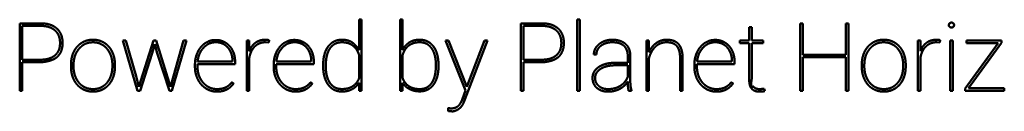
# Model space of a CAD drawing. Header units: millimetres. Extents: x 90 to 4365, y 90 to 12186.
# Tile 11 of 21: x 2162 to 2224, y 2251 to 2257. Entities that reach past the tile are written whole.
import ezdxf

# ---------------------------------------------------------------- set-up
doc = ezdxf.new("R2010")
doc.units = ezdxf.units.MM
doc.header["$LTSCALE"] = 15
doc.layers.add('Visible (ISO)', color=7, linetype='Continuous', lineweight=50)

msp = doc.modelspace()

# ---------------------------------------------------------------- linework, layer by layer
at = {"layer": 'Visible (ISO)'}
for p, q in [((2183.277, 2257.095), (2183.435, 2257.095)), ((2183.277, 2255.183), (2183.277, 2257.095)), ((2183.435, 2257.095), (2183.435, 2252.597)), ((2185.866, 2252.597), (2185.866, 2257.095)), ((2185.866, 2257.095), (2186.024, 2257.095)), ((2186.024, 2257.095), (2186.024, 2255.188)), ((2197.061, 2252.597), (2197.061, 2257.095)), ((2197.061, 2257.095), (2197.219, 2257.095)), ((2197.219, 2257.095), (2197.219, 2252.597)), ((2161.839, 2256.861), (2163.171, 2256.861)), ((2161.839, 2252.597), (2161.839, 2256.861)), ((2161.997, 2256.703), (2161.997, 2254.556)), ((2163.171, 2256.703), (2161.997, 2256.703)), ((2193.503, 2252.597), (2193.503, 2256.861)), ((2193.503, 2256.861), (2194.835, 2256.861)), ((2194.835, 2256.703), (2193.661, 2256.703)), ((2193.661, 2256.703), (2193.661, 2254.556)), ((2207.922, 2256.621), (2208.083, 2256.621)), ((2207.922, 2255.765), (2207.922, 2256.621)), ((2208.083, 2256.621), (2208.083, 2255.765)), ((2211.143, 2256.861), (2211.301, 2256.861)), ((2211.143, 2252.597), (2211.143, 2256.861)), ((2211.301, 2256.861), (2211.301, 2254.869)), ((2214.024, 2256.861), (2214.182, 2256.861)), ((2214.024, 2254.869), (2214.024, 2256.861)), ((2214.182, 2256.861), (2214.182, 2252.597)), ((2169.279, 2252.597), (2168.36, 2255.765)), ((2168.36, 2255.765), (2168.542, 2255.765)), ((2168.542, 2255.765), (2169.189, 2253.513)), ((2169.361, 2252.831), (2170.29, 2255.765)), ((2170.369, 2255.546), (2170.208, 2254.978)), ((2170.29, 2255.765), (2170.451, 2255.765)), ((2170.518, 2254.978), (2170.369, 2255.546)), ((2170.451, 2255.765), (2171.373, 2252.831)), ((2172.381, 2255.765), (2171.458, 2252.597)), ((2171.552, 2253.513), (2172.196, 2255.765)), ((2172.196, 2255.765), (2172.381, 2255.765)), ((2176.182, 2252.597), (2176.182, 2255.765)), ((2176.182, 2255.765), (2176.34, 2255.765)), ((2176.34, 2255.765), (2176.34, 2255.106)), ((2177.578, 2255.648), (2177.373, 2255.666)), ((2177.596, 2255.791), (2177.578, 2255.648)), ((2188.744, 2255.765), (2188.917, 2255.765)), ((2190.006, 2252.615), (2188.744, 2255.765)), ((2188.917, 2255.765), (2190.091, 2252.843)), ((2191.383, 2255.765), (2189.965, 2252.046)), ((2190.112, 2252.902), (2191.207, 2255.765)), ((2191.207, 2255.765), (2191.383, 2255.765)), ((2201.424, 2252.597), (2201.424, 2255.765)), ((2201.424, 2255.765), (2201.582, 2255.765)), ((2201.582, 2255.765), (2201.582, 2255.028)), ((2207.336, 2255.765), (2207.922, 2255.765)), ((2207.336, 2255.607), (2207.336, 2255.765)), ((2207.922, 2255.607), (2207.336, 2255.607)), ((2207.922, 2253.336), (2207.922, 2255.607)), ((2208.083, 2255.765), (2208.803, 2255.765)), ((2208.083, 2255.607), (2208.083, 2253.356)), ((2208.803, 2255.607), (2208.083, 2255.607)), ((2208.803, 2255.765), (2208.803, 2255.607)), ((2218.572, 2255.765), (2218.73, 2255.765)), ((2218.572, 2252.597), (2218.572, 2255.765)), ((2218.73, 2255.765), (2218.73, 2255.106)), ((2219.969, 2255.648), (2219.764, 2255.666)), ((2219.987, 2255.791), (2219.969, 2255.648)), ((2220.616, 2255.765), (2220.775, 2255.765)), ((2220.616, 2252.597), (2220.616, 2255.765)), ((2220.775, 2255.765), (2220.775, 2252.597)), ((2221.565, 2252.726), (2223.647, 2255.607)), ((2221.655, 2255.765), (2223.861, 2255.765)), ((2221.655, 2255.607), (2221.655, 2255.765)), ((2223.647, 2255.607), (2221.655, 2255.607)), ((2223.861, 2255.627), (2221.778, 2252.755)), ((2223.861, 2255.765), (2223.861, 2255.627)), ((2170.208, 2254.978), (2169.438, 2252.597)), ((2171.3, 2252.597), (2170.518, 2254.978)), ((2176.34, 2254.671), (2176.34, 2252.597)), ((2183.277, 2253.382), (2183.277, 2254.866)), ((2186.024, 2254.852), (2186.024, 2253.399)), ((2198.267, 2254.893), (2198.109, 2254.899)), ((2200.247, 2254.366), (2200.247, 2254.828)), ((2200.405, 2254.846), (2200.405, 2253.332)), ((2201.582, 2254.624), (2201.582, 2252.597)), ((2203.556, 2252.597), (2203.556, 2254.668)), ((2203.714, 2254.664), (2203.714, 2252.597)), ((2211.301, 2254.869), (2214.024, 2254.869)), ((2211.301, 2254.711), (2211.301, 2252.597)), ((2214.024, 2254.711), (2211.301, 2254.711)), ((2214.024, 2252.597), (2214.024, 2254.711)), ((2218.73, 2254.671), (2218.73, 2252.597)), ((2161.997, 2254.556), (2163.171, 2254.556)), ((2161.997, 2254.398), (2161.997, 2252.597)), ((2163.191, 2254.398), (2161.997, 2254.398)), ((2165.08, 2254.102), (2165.08, 2254.243)), ((2165.238, 2254.213), (2165.238, 2254.12)), ((2167.695, 2254.152), (2167.695, 2254.243)), ((2167.853, 2254.26), (2167.853, 2254.12)), ((2172.911, 2254.111), (2172.911, 2254.243)), ((2175.444, 2254.286), (2173.069, 2254.286)), ((2173.069, 2254.286), (2173.069, 2254.114)), ((2173.078, 2254.445), (2175.285, 2254.445)), ((2175.285, 2254.445), (2175.285, 2254.483)), ((2175.444, 2254.454), (2175.444, 2254.286)), ((2177.883, 2254.111), (2177.883, 2254.243)), ((2178.041, 2254.286), (2178.041, 2254.114)), ((2180.416, 2254.286), (2178.041, 2254.286)), ((2178.05, 2254.445), (2180.258, 2254.445)), ((2180.258, 2254.445), (2180.258, 2254.483)), ((2180.416, 2254.454), (2180.416, 2254.286)), ((2181.007, 2254.172), (2181.007, 2254.213)), ((2188.293, 2254.202), (2188.293, 2254.152)), ((2193.661, 2254.556), (2194.835, 2254.556)), ((2194.856, 2254.398), (2193.661, 2254.398)), ((2193.661, 2254.398), (2193.661, 2252.597)), ((2199.465, 2254.366), (2200.247, 2254.366)), ((2200.247, 2254.208), (2199.514, 2254.208)), ((2200.247, 2253.455), (2200.247, 2254.208)), ((2204.458, 2254.111), (2204.458, 2254.243)), ((2206.991, 2254.286), (2204.616, 2254.286)), ((2204.616, 2254.286), (2204.616, 2254.114)), ((2204.624, 2254.445), (2206.832, 2254.445)), ((2206.832, 2254.445), (2206.832, 2254.483)), ((2206.991, 2254.454), (2206.991, 2254.286)), ((2215.032, 2254.102), (2215.032, 2254.243)), ((2215.19, 2254.213), (2215.19, 2254.12)), ((2217.647, 2254.152), (2217.647, 2254.243)), ((2217.805, 2254.26), (2217.805, 2254.12)), ((2169.189, 2253.513), (2169.361, 2252.831)), ((2171.373, 2252.831), (2171.552, 2253.513)), ((2175.239, 2253.13), (2175.35, 2253.051)), ((2180.211, 2253.13), (2180.322, 2253.051)), ((2183.277, 2252.597), (2183.277, 2253.103)), ((2186.024, 2253.098), (2186.024, 2252.597)), ((2190.091, 2252.843), (2190.112, 2252.902)), ((2206.786, 2253.13), (2206.897, 2253.051)), ((2208.873, 2252.723), (2208.9, 2252.574)), ((2221.565, 2252.597), (2221.565, 2252.726)), ((2221.778, 2252.755), (2224.033, 2252.755)), ((2224.033, 2252.755), (2224.033, 2252.597)), ((2161.997, 2252.597), (2161.839, 2252.597)), ((2169.438, 2252.597), (2169.279, 2252.597)), ((2171.458, 2252.597), (2171.3, 2252.597)), ((2176.34, 2252.597), (2176.182, 2252.597)), ((2183.435, 2252.597), (2183.277, 2252.597)), ((2186.024, 2252.597), (2185.866, 2252.597)), ((2189.813, 2252.092), (2190.006, 2252.615)), ((2193.661, 2252.597), (2193.503, 2252.597)), ((2197.219, 2252.597), (2197.061, 2252.597)), ((2200.487, 2252.597), (2200.305, 2252.597)), ((2200.487, 2252.623), (2200.487, 2252.597)), ((2201.582, 2252.597), (2201.424, 2252.597)), ((2203.714, 2252.597), (2203.556, 2252.597)), ((2211.301, 2252.597), (2211.143, 2252.597)), ((2214.182, 2252.597), (2214.024, 2252.597)), ((2218.73, 2252.597), (2218.572, 2252.597)), ((2220.775, 2252.597), (2220.616, 2252.597)), ((2224.033, 2252.597), (2221.565, 2252.597)), ((2188.905, 2251.35), (2188.902, 2251.502)), ((2189.965, 2252.046), (2189.895, 2251.871))]:
    msp.add_line(p, q, dxfattribs=at)
for points, knots in [([(2163.171, 2256.861), (2163.275, 2256.86), (2163.413, 2256.852), (2163.58, 2256.827), (2163.764, 2256.775), (2163.927, 2256.711), (2164.047, 2256.643), (2164.131, 2256.581), (2164.186, 2256.531)], [-1, -1, -1, -1, -1, -0.664323, -0.537074, -0.413656, -0.293277, 0, 0, 0, 0, 0]), ([(2164.069, 2256.414), (2164.019, 2256.457), (2163.945, 2256.511), (2163.839, 2256.57), (2163.695, 2256.625), (2163.532, 2256.671), (2163.385, 2256.694), (2163.263, 2256.702), (2163.171, 2256.703)], [-1, -1, -1, -1, -1, -0.70709, -0.586717, -0.463248, -0.335916, 0, 0, 0, 0, 0]), ([(2164.186, 2256.531), (2164.298, 2256.43), (2164.426, 2256.256), (2164.527, 2255.999), (2164.556, 2255.614), (2164.527, 2255.237), (2164.428, 2254.984), (2164.303, 2254.817), (2164.194, 2254.72)], [-1, -1, -1, -1, -1, -0.690923, -0.561962, -0.432225, -0.304138, 0, 0, 0, 0, 0]), ([(2194.835, 2256.861), (2194.939, 2256.86), (2195.078, 2256.852), (2195.244, 2256.828), (2195.429, 2256.775), (2195.592, 2256.712), (2195.711, 2256.643), (2195.795, 2256.581), (2195.85, 2256.531)], [-1, -1, -1, -1, -1, -0.664131, -0.536862, -0.413458, -0.293119, 0, 0, 0, 0, 0]), ([(2195.733, 2256.414), (2195.684, 2256.457), (2195.61, 2256.511), (2195.504, 2256.571), (2195.36, 2256.626), (2195.197, 2256.673), (2195.05, 2256.694), (2194.927, 2256.702), (2194.835, 2256.703)], [-1, -1, -1, -1, -1, -0.707176, -0.586845, -0.463404, -0.33607, 0, 0, 0, 0, 0]), ([(2195.85, 2256.531), (2195.962, 2256.43), (2196.09, 2256.256), (2196.191, 2255.999), (2196.22, 2255.614), (2196.191, 2255.237), (2196.092, 2254.984), (2195.968, 2254.817), (2195.858, 2254.72)], [-1, -1, -1, -1, -1, -0.690922, -0.561962, -0.432224, -0.304138, 0, 0, 0, 0, 0]), ([(2220.534, 2256.755), (2220.539, 2256.783), (2220.538, 2256.806), (2220.551, 2256.834), (2220.578, 2256.865), (2220.602, 2256.883), (2220.629, 2256.897), (2220.659, 2256.906), (2220.691, 2256.91), (2220.725, 2256.908), (2220.755, 2256.901), (2220.784, 2256.888), (2220.811, 2256.868), (2220.833, 2256.844), (2220.848, 2256.817), (2220.858, 2256.787), (2220.86, 2256.755), (2220.858, 2256.722), (2220.849, 2256.693), (2220.834, 2256.666), (2220.813, 2256.641), (2220.787, 2256.621), (2220.759, 2256.608), (2220.729, 2256.6), (2220.697, 2256.598), (2220.664, 2256.6), (2220.634, 2256.608), (2220.606, 2256.62), (2220.58, 2256.637), (2220.547, 2256.666), (2220.531, 2256.694), (2220.521, 2256.715), (2220.534, 2256.755)], [-1, -1, -1, -1, -1, -0.922015, -0.892872, -0.863045, -0.832534, -0.801516, -0.770141, -0.73859, -0.706994, -0.675412, -0.643884, -0.612438, -0.581065, -0.549752, -0.518453, -0.487163, -0.455896, -0.42467, -0.393481, -0.362304, -0.331097, -0.299822, -0.268492, -0.237104, -0.20574, -0.17455, -0.143705, -0.113391, -0.083738, 0, 0, 0, 0, 0]), ([(2164.069, 2254.834), (2164.167, 2254.919), (2164.28, 2255.064), (2164.371, 2255.284), (2164.397, 2255.607), (2164.371, 2255.949), (2164.282, 2256.171), (2164.168, 2256.326), (2164.069, 2256.414)], [-1, -1, -1, -1, -1, -0.695378, -0.567856, -0.438646, -0.309904, 0, 0, 0, 0, 0]), ([(2165.747, 2255.622), (2165.845, 2255.685), (2165.993, 2255.755), (2166.195, 2255.812), (2166.465, 2255.829), (2166.733, 2255.813), (2166.934, 2255.757), (2167.082, 2255.689), (2167.18, 2255.628)], [-1, -1, -1, -1, -1, -0.688885, -0.562635, -0.436081, -0.310009, 0, 0, 0, 0, 0]), ([(2173.569, 2255.619), (2173.756, 2255.706), (2173.839, 2255.801), (2174.281, 2255.825), (2174.523, 2255.775), (2174.706, 2255.715), (2174.861, 2255.631), (2175.003, 2255.524), (2175.132, 2255.391), (2175.242, 2255.24), (2175.365, 2255.004), (2175.423, 2254.783), (2175.442, 2254.596), (2175.444, 2254.454)], [-1, -1, -1, -1, -1, -0.784582, -0.704188, -0.627637, -0.556697, -0.485737, -0.414242, -0.341997, -0.268803, -0.194431, 0, 0, 0, 0, 0]), ([(2176.34, 2255.106), (2176.371, 2255.187), (2176.422, 2255.291), (2176.501, 2255.414), (2176.618, 2255.541), (2176.712, 2255.622), (2176.813, 2255.691), (2176.925, 2255.745), (2177.047, 2255.786), (2177.176, 2255.813), (2177.352, 2255.829), (2177.498, 2255.822), (2177.548, 2255.807), (2177.596, 2255.791)], [-1, -1, -1, -1, -1, -0.797713, -0.718719, -0.640586, -0.562783, -0.484704, -0.405665, -0.32456, -0.242744, -0.16507, 0, 0, 0, 0, 0]), ([(2178.542, 2255.619), (2178.728, 2255.706), (2178.811, 2255.802), (2179.253, 2255.826), (2179.495, 2255.777), (2179.679, 2255.717), (2179.834, 2255.633), (2179.976, 2255.526), (2180.105, 2255.393), (2180.215, 2255.242), (2180.338, 2255.006), (2180.396, 2254.784), (2180.415, 2254.596), (2180.416, 2254.454)], [-1, -1, -1, -1, -1, -0.78458, -0.704206, -0.627687, -0.55678, -0.485851, -0.41438, -0.342147, -0.268947, -0.194552, 0, 0, 0, 0, 0]), ([(2181.327, 2255.398), (2181.375, 2255.463), (2181.449, 2255.545), (2181.554, 2255.635), (2181.697, 2255.717), (2181.809, 2255.764), (2181.928, 2255.799), (2182.063, 2255.82), (2182.195, 2255.828), (2182.453, 2255.815), (2182.609, 2255.77), (2182.752, 2255.714), (2182.833, 2255.663)], [-1, -1, -1, -1, -1, -0.80197, -0.724339, -0.646799, -0.568526, -0.488693, -0.40415, -0.316273, -0.226074, 0, 0, 0, 0, 0]), ([(2186.464, 2255.663), (2186.546, 2255.714), (2186.69, 2255.77), (2186.846, 2255.815), (2187.106, 2255.828), (2187.238, 2255.82), (2187.372, 2255.799), (2187.492, 2255.764), (2187.603, 2255.717), (2187.747, 2255.635), (2187.852, 2255.545), (2187.925, 2255.463), (2187.974, 2255.398)], [-1, -1, -1, -1, -1, -0.773719, -0.683409, -0.595457, -0.510915, -0.431162, -0.352945, -0.275461, -0.197885, 0, 0, 0, 0, 0]), ([(2195.733, 2254.834), (2195.831, 2254.919), (2195.944, 2255.064), (2196.035, 2255.284), (2196.061, 2255.607), (2196.035, 2255.949), (2195.946, 2256.171), (2195.832, 2256.326), (2195.733, 2256.414)], [-1, -1, -1, -1, -1, -0.695378, -0.567856, -0.438647, -0.309905, 0, 0, 0, 0, 0]), ([(2198.449, 2255.555), (2198.529, 2255.618), (2198.651, 2255.694), (2198.823, 2255.765), (2199.057, 2255.812), (2199.237, 2255.826), (2199.434, 2255.82), (2199.61, 2255.795), (2199.77, 2255.752), (2199.913, 2255.691), (2200.039, 2255.614), (2200.149, 2255.522), (2200.239, 2255.416), (2200.339, 2255.248), (2200.386, 2255.088), (2200.403, 2254.951), (2200.405, 2254.846)], [-1, -1, -1, -1, -1, -0.842107, -0.777481, -0.711093, -0.643951, -0.577226, -0.512078, -0.449477, -0.388799, -0.329521, -0.271072, -0.212816, -0.153987, 0, 0, 0, 0, 0]), ([(2202.039, 2255.61), (2202.136, 2255.677), (2202.271, 2255.754), (2202.478, 2255.815), (2202.724, 2255.83), (2203.062, 2255.803), (2203.246, 2255.724), (2203.393, 2255.624), (2203.463, 2255.536)], [-1, -1, -1, -1, -1, -0.696923, -0.570596, -0.441733, -0.312185, 0, 0, 0, 0, 0]), ([(2205.116, 2255.619), (2205.303, 2255.707), (2205.386, 2255.803), (2205.828, 2255.828), (2206.07, 2255.779), (2206.254, 2255.72), (2206.409, 2255.636), (2206.551, 2255.529), (2206.68, 2255.396), (2206.79, 2255.244), (2206.913, 2255.008), (2206.971, 2254.785), (2206.99, 2254.596), (2206.991, 2254.454)], [-1, -1, -1, -1, -1, -0.784579, -0.704239, -0.627767, -0.55691, -0.486028, -0.414594, -0.342377, -0.269168, -0.194736, 0, 0, 0, 0, 0]), ([(2215.698, 2255.622), (2215.796, 2255.685), (2215.945, 2255.755), (2216.146, 2255.812), (2216.416, 2255.829), (2216.684, 2255.813), (2216.885, 2255.757), (2217.033, 2255.689), (2217.131, 2255.628)], [-1, -1, -1, -1, -1, -0.688885, -0.562635, -0.436082, -0.310009, 0, 0, 0, 0, 0]), ([(2218.73, 2255.106), (2218.761, 2255.187), (2218.812, 2255.292), (2218.891, 2255.414), (2219.008, 2255.541), (2219.103, 2255.623), (2219.203, 2255.691), (2219.315, 2255.746), (2219.437, 2255.787), (2219.567, 2255.813), (2219.743, 2255.829), (2219.888, 2255.822), (2219.938, 2255.807), (2219.987, 2255.791)], [-1, -1, -1, -1, -1, -0.797725, -0.718735, -0.640598, -0.562792, -0.484717, -0.405691, -0.324609, -0.242811, -0.165147, 0, 0, 0, 0, 0]), ([(2167.099, 2255.48), (2166.931, 2255.563), (2166.848, 2255.651), (2166.427, 2255.68), (2166.182, 2255.635), (2165.995, 2255.575), (2165.836, 2255.486), (2165.69, 2255.37), (2165.557, 2255.224), (2165.442, 2255.058), (2165.316, 2254.801), (2165.257, 2254.563), (2165.239, 2254.364), (2165.238, 2254.213)], [-1, -1, -1, -1, -1, -0.793155, -0.714226, -0.638255, -0.567185, -0.495693, -0.423105, -0.349305, -0.27426, -0.198025, 0, 0, 0, 0, 0]), ([(2165.255, 2255.058), (2165.282, 2255.115), (2165.323, 2255.191), (2165.383, 2255.282), (2165.465, 2255.383), (2165.553, 2255.475), (2165.632, 2255.543), (2165.697, 2255.591), (2165.747, 2255.622)], [-1, -1, -1, -1, -1, -0.681677, -0.556604, -0.432514, -0.308952, 0, 0, 0, 0, 0]), ([(2167.537, 2254.963), (2167.512, 2255.015), (2167.475, 2255.085), (2167.421, 2255.168), (2167.348, 2255.261), (2167.27, 2255.346), (2167.2, 2255.408), (2167.143, 2255.451), (2167.099, 2255.48)], [-1, -1, -1, -1, -1, -0.679909, -0.554489, -0.430333, -0.30702, 0, 0, 0, 0, 0]), ([(2167.18, 2255.628), (2167.229, 2255.597), (2167.294, 2255.551), (2167.373, 2255.485), (2167.461, 2255.394), (2167.543, 2255.294), (2167.603, 2255.203), (2167.646, 2255.128), (2167.673, 2255.071)], [-1, -1, -1, -1, -1, -0.692082, -0.568677, -0.444578, -0.319331, 0, 0, 0, 0, 0]), ([(2174.24, 2255.666), (2174.101, 2255.666), (2173.914, 2255.637), (2173.695, 2255.543), (2173.463, 2255.342), (2173.253, 2255.083), (2173.145, 2254.835), (2173.094, 2254.612), (2173.078, 2254.445)], [-1, -1, -1, -1, -1, -0.699449, -0.577967, -0.45439, -0.327998, 0, 0, 0, 0, 0]), ([(2173.086, 2255.048), (2173.114, 2255.105), (2173.156, 2255.182), (2173.215, 2255.275), (2173.296, 2255.377), (2173.382, 2255.471), (2173.458, 2255.539), (2173.522, 2255.587), (2173.569, 2255.619)], [-1, -1, -1, -1, -1, -0.679539, -0.554065, -0.429915, -0.306663, 0, 0, 0, 0, 0]), ([(2174.775, 2255.512), (2174.738, 2255.536), (2174.684, 2255.566), (2174.613, 2255.598), (2174.523, 2255.628), (2174.429, 2255.652), (2174.35, 2255.662), (2174.286, 2255.666), (2174.24, 2255.666)], [-1, -1, -1, -1, -1, -0.689331, -0.565546, -0.441513, -0.316748, 0, 0, 0, 0, 0]), ([(2175.149, 2255.082), (2175.128, 2255.125), (2175.096, 2255.183), (2175.05, 2255.253), (2174.987, 2255.33), (2174.92, 2255.401), (2174.861, 2255.452), (2174.811, 2255.488), (2174.775, 2255.512)], [-1, -1, -1, -1, -1, -0.680228, -0.554894, -0.430773, -0.307427, 0, 0, 0, 0, 0]), ([(2176.697, 2255.404), (2176.655, 2255.364), (2176.601, 2255.304), (2176.539, 2255.216), (2176.473, 2255.097), (2176.414, 2254.963), (2176.376, 2254.844), (2176.353, 2254.745), (2176.34, 2254.671)], [-1, -1, -1, -1, -1, -0.703044, -0.581245, -0.456952, -0.329825, 0, 0, 0, 0, 0]), ([(2177.373, 2255.666), (2177.31, 2255.666), (2177.225, 2255.66), (2177.12, 2255.641), (2176.999, 2255.601), (2176.886, 2255.55), (2176.801, 2255.495), (2176.739, 2255.444), (2176.697, 2255.404)], [-1, -1, -1, -1, -1, -0.680251, -0.555743, -0.432494, -0.309625, 0, 0, 0, 0, 0]), ([(2179.212, 2255.666), (2179.074, 2255.666), (2178.887, 2255.637), (2178.667, 2255.543), (2178.435, 2255.342), (2178.225, 2255.083), (2178.118, 2254.835), (2178.067, 2254.612), (2178.05, 2254.445)], [-1, -1, -1, -1, -1, -0.699447, -0.577966, -0.45439, -0.327998, 0, 0, 0, 0, 0]), ([(2178.059, 2255.048), (2178.086, 2255.105), (2178.128, 2255.182), (2178.187, 2255.275), (2178.268, 2255.377), (2178.354, 2255.471), (2178.431, 2255.539), (2178.494, 2255.587), (2178.542, 2255.619)], [-1, -1, -1, -1, -1, -0.679539, -0.554065, -0.429915, -0.306663, 0, 0, 0, 0, 0]), ([(2179.747, 2255.512), (2179.71, 2255.536), (2179.657, 2255.566), (2179.586, 2255.598), (2179.495, 2255.628), (2179.402, 2255.652), (2179.322, 2255.662), (2179.259, 2255.666), (2179.212, 2255.666)], [-1, -1, -1, -1, -1, -0.689331, -0.565545, -0.441512, -0.316747, 0, 0, 0, 0, 0]), ([(2180.122, 2255.082), (2180.1, 2255.125), (2180.068, 2255.183), (2180.022, 2255.253), (2179.959, 2255.33), (2179.893, 2255.401), (2179.833, 2255.452), (2179.784, 2255.488), (2179.747, 2255.512)], [-1, -1, -1, -1, -1, -0.680228, -0.554894, -0.430774, -0.307427, 0, 0, 0, 0, 0]), ([(2181.007, 2254.213), (2181.007, 2254.336), (2181.015, 2254.498), (2181.039, 2254.693), (2181.09, 2254.909), (2181.152, 2255.099), (2181.218, 2255.237), (2181.279, 2255.334), (2181.327, 2255.398)], [-1, -1, -1, -1, -1, -0.659762, -0.531406, -0.407596, -0.287736, 0, 0, 0, 0, 0]), ([(2181.442, 2255.282), (2181.402, 2255.225), (2181.351, 2255.137), (2181.295, 2255.009), (2181.243, 2254.832), (2181.198, 2254.624), (2181.178, 2254.434), (2181.171, 2254.273), (2181.171, 2254.152)], [-1, -1, -1, -1, -1, -0.719924, -0.601218, -0.477322, -0.347687, 0, 0, 0, 0, 0]), ([(2183.277, 2254.866), (2183.234, 2254.992), (2183.162, 2255.15), (2183.044, 2255.321), (2182.862, 2255.477), (2182.715, 2255.563), (2182.553, 2255.624), (2182.363, 2255.658), (2182.181, 2255.67), (2181.856, 2255.637), (2181.667, 2255.528), (2181.519, 2255.398), (2181.442, 2255.282)], [-1, -1, -1, -1, -1, -0.790823, -0.711677, -0.633638, -0.55502, -0.475, -0.391544, -0.306111, -0.219612, 0, 0, 0, 0, 0]), ([(2182.833, 2255.663), (2182.873, 2255.634), (2182.928, 2255.59), (2182.995, 2255.531), (2183.072, 2255.451), (2183.147, 2255.366), (2183.205, 2255.29), (2183.248, 2255.228), (2183.277, 2255.183)], [-1, -1, -1, -1, -1, -0.69267, -0.568974, -0.444468, -0.318907, 0, 0, 0, 0, 0]), ([(2186.024, 2255.188), (2186.048, 2255.233), (2186.086, 2255.293), (2186.14, 2255.366), (2186.213, 2255.45), (2186.292, 2255.53), (2186.363, 2255.59), (2186.421, 2255.633), (2186.464, 2255.663)], [-1, -1, -1, -1, -1, -0.688716, -0.564338, -0.439778, -0.314821, 0, 0, 0, 0, 0]), ([(2186.426, 2255.461), (2186.384, 2255.429), (2186.328, 2255.381), (2186.262, 2255.31), (2186.19, 2255.212), (2186.122, 2255.102), (2186.075, 2255.001), (2186.044, 2254.916), (2186.024, 2254.852)], [-1, -1, -1, -1, -1, -0.701003, -0.579305, -0.455484, -0.328949, 0, 0, 0, 0, 0]), ([(2187.858, 2255.281), (2187.817, 2255.339), (2187.755, 2255.413), (2187.665, 2255.494), (2187.542, 2255.568), (2187.446, 2255.611), (2187.343, 2255.642), (2187.222, 2255.662), (2187.11, 2255.67), (2186.813, 2255.654), (2186.665, 2255.597), (2186.505, 2255.526), (2186.426, 2255.461)], [-1, -1, -1, -1, -1, -0.809617, -0.73526, -0.66113, -0.58639, -0.510171, -0.426384, -0.336638, -0.242119, 0, 0, 0, 0, 0]), ([(2188.129, 2254.213), (2188.129, 2254.323), (2188.123, 2254.47), (2188.103, 2254.645), (2188.059, 2254.84), (2188.007, 2255.01), (2187.95, 2255.135), (2187.899, 2255.223), (2187.858, 2255.281)], [-1, -1, -1, -1, -1, -0.658943, -0.530377, -0.40648, -0.286699, 0, 0, 0, 0, 0]), ([(2187.974, 2255.398), (2188.022, 2255.334), (2188.083, 2255.238), (2188.149, 2255.099), (2188.21, 2254.908), (2188.262, 2254.689), (2188.285, 2254.492), (2188.293, 2254.326), (2188.293, 2254.202)], [-1, -1, -1, -1, -1, -0.71363, -0.594007, -0.470213, -0.341645, 0, 0, 0, 0, 0]), ([(2198.109, 2254.899), (2198.109, 2254.958), (2198.117, 2255.038), (2198.14, 2255.138), (2198.19, 2255.253), (2198.256, 2255.365), (2198.328, 2255.45), (2198.395, 2255.512), (2198.449, 2255.555)], [-1, -1, -1, -1, -1, -0.693351, -0.571675, -0.449165, -0.324568, 0, 0, 0, 0, 0]), ([(2198.557, 2255.443), (2198.511, 2255.408), (2198.454, 2255.357), (2198.393, 2255.286), (2198.336, 2255.192), (2198.294, 2255.096), (2198.274, 2255.011), (2198.267, 2254.943), (2198.267, 2254.893)], [-1, -1, -1, -1, -1, -0.675783, -0.551321, -0.428894, -0.307205, 0, 0, 0, 0, 0]), ([(2199.996, 2255.446), (2199.92, 2255.514), (2199.784, 2255.591), (2199.59, 2255.652), (2199.287, 2255.671), (2199.001, 2255.654), (2198.792, 2255.592), (2198.648, 2255.513), (2198.557, 2255.443)], [-1, -1, -1, -1, -1, -0.699959, -0.570962, -0.439862, -0.309759, 0, 0, 0, 0, 0]), ([(2200.247, 2254.828), (2200.246, 2254.89), (2200.24, 2254.972), (2200.221, 2255.071), (2200.182, 2255.182), (2200.134, 2255.283), (2200.082, 2255.358), (2200.034, 2255.411), (2199.996, 2255.446)], [-1, -1, -1, -1, -1, -0.674228, -0.548967, -0.425942, -0.304164, 0, 0, 0, 0, 0]), ([(2201.582, 2255.028), (2201.605, 2255.082), (2201.642, 2255.156), (2201.695, 2255.246), (2201.771, 2255.349), (2201.853, 2255.447), (2201.928, 2255.52), (2201.991, 2255.574), (2202.039, 2255.61)], [-1, -1, -1, -1, -1, -0.687221, -0.562752, -0.438349, -0.313715, 0, 0, 0, 0, 0]), ([(2201.987, 2255.375), (2201.941, 2255.328), (2201.88, 2255.259), (2201.809, 2255.163), (2201.735, 2255.038), (2201.669, 2254.904), (2201.625, 2254.788), (2201.598, 2254.694), (2201.582, 2254.624)], [-1, -1, -1, -1, -1, -0.691321, -0.567583, -0.443265, -0.318029, 0, 0, 0, 0, 0]), ([(2203.348, 2255.422), (2203.287, 2255.496), (2203.17, 2255.581), (2202.996, 2255.649), (2202.71, 2255.672), (2202.434, 2255.653), (2202.226, 2255.569), (2202.082, 2255.466), (2201.987, 2255.375)], [-1, -1, -1, -1, -1, -0.708526, -0.582993, -0.454208, -0.324099, 0, 0, 0, 0, 0]), ([(2203.556, 2254.668), (2203.555, 2254.751), (2203.55, 2254.86), (2203.533, 2254.989), (2203.499, 2255.129), (2203.459, 2255.246), (2203.417, 2255.329), (2203.378, 2255.386), (2203.348, 2255.422)], [-1, -1, -1, -1, -1, -0.650791, -0.521231, -0.397684, -0.279424, 0, 0, 0, 0, 0]), ([(2203.463, 2255.536), (2203.5, 2255.492), (2203.546, 2255.424), (2203.597, 2255.326), (2203.645, 2255.189), (2203.686, 2255.029), (2203.706, 2254.882), (2203.713, 2254.758), (2203.714, 2254.664)], [-1, -1, -1, -1, -1, -0.716569, -0.597654, -0.474107, -0.345203, 0, 0, 0, 0, 0]), ([(2205.787, 2255.666), (2205.648, 2255.666), (2205.461, 2255.637), (2205.242, 2255.543), (2205.01, 2255.342), (2204.8, 2255.083), (2204.692, 2254.835), (2204.641, 2254.612), (2204.624, 2254.445)], [-1, -1, -1, -1, -1, -0.699443, -0.577963, -0.454388, -0.327998, 0, 0, 0, 0, 0]), ([(2204.633, 2255.048), (2204.661, 2255.105), (2204.703, 2255.182), (2204.762, 2255.275), (2204.843, 2255.377), (2204.928, 2255.471), (2205.005, 2255.539), (2205.069, 2255.587), (2205.116, 2255.619)], [-1, -1, -1, -1, -1, -0.679539, -0.554065, -0.429915, -0.306663, 0, 0, 0, 0, 0]), ([(2206.321, 2255.512), (2206.284, 2255.536), (2206.231, 2255.566), (2206.16, 2255.598), (2206.07, 2255.628), (2205.976, 2255.652), (2205.897, 2255.662), (2205.833, 2255.666), (2205.787, 2255.666)], [-1, -1, -1, -1, -1, -0.68933, -0.565544, -0.441511, -0.316746, 0, 0, 0, 0, 0]), ([(2206.696, 2255.082), (2206.675, 2255.125), (2206.643, 2255.183), (2206.597, 2255.253), (2206.534, 2255.33), (2206.467, 2255.401), (2206.408, 2255.452), (2206.358, 2255.488), (2206.321, 2255.512)], [-1, -1, -1, -1, -1, -0.680229, -0.554894, -0.430774, -0.307427, 0, 0, 0, 0, 0]), ([(2217.051, 2255.48), (2216.882, 2255.563), (2216.799, 2255.651), (2216.378, 2255.681), (2216.134, 2255.636), (2215.946, 2255.576), (2215.787, 2255.487), (2215.641, 2255.372), (2215.508, 2255.226), (2215.393, 2255.059), (2215.267, 2254.802), (2215.208, 2254.564), (2215.19, 2254.364), (2215.19, 2254.213)], [-1, -1, -1, -1, -1, -0.793157, -0.714245, -0.638297, -0.567254, -0.495788, -0.423221, -0.349431, -0.274383, -0.198129, 0, 0, 0, 0, 0]), ([(2215.206, 2255.058), (2215.233, 2255.115), (2215.275, 2255.191), (2215.334, 2255.282), (2215.417, 2255.383), (2215.504, 2255.475), (2215.583, 2255.543), (2215.649, 2255.591), (2215.698, 2255.622)], [-1, -1, -1, -1, -1, -0.681677, -0.556604, -0.432514, -0.308952, 0, 0, 0, 0, 0]), ([(2217.489, 2254.963), (2217.464, 2255.015), (2217.426, 2255.085), (2217.373, 2255.168), (2217.299, 2255.261), (2217.222, 2255.346), (2217.152, 2255.408), (2217.094, 2255.451), (2217.051, 2255.48)], [-1, -1, -1, -1, -1, -0.679929, -0.554512, -0.430358, -0.307041, 0, 0, 0, 0, 0]), ([(2217.131, 2255.628), (2217.18, 2255.597), (2217.246, 2255.551), (2217.324, 2255.485), (2217.412, 2255.394), (2217.495, 2255.294), (2217.555, 2255.203), (2217.597, 2255.128), (2217.625, 2255.071)], [-1, -1, -1, -1, -1, -0.692071, -0.568665, -0.444566, -0.319322, 0, 0, 0, 0, 0]), ([(2219.087, 2255.404), (2219.046, 2255.366), (2218.992, 2255.306), (2218.93, 2255.221), (2218.865, 2255.102), (2218.806, 2254.968), (2218.767, 2254.847), (2218.744, 2254.747), (2218.73, 2254.671)], [-1, -1, -1, -1, -1, -0.705414, -0.584142, -0.459998, -0.332563, 0, 0, 0, 0, 0]), ([(2219.764, 2255.666), (2219.701, 2255.666), (2219.615, 2255.66), (2219.51, 2255.641), (2219.39, 2255.601), (2219.277, 2255.55), (2219.191, 2255.495), (2219.129, 2255.444), (2219.087, 2255.404)], [-1, -1, -1, -1, -1, -0.680243, -0.555724, -0.432467, -0.309596, 0, 0, 0, 0, 0]), ([(2163.171, 2254.556), (2163.264, 2254.558), (2163.388, 2254.567), (2163.537, 2254.589), (2163.701, 2254.635), (2163.844, 2254.688), (2163.948, 2254.744), (2164.021, 2254.794), (2164.069, 2254.834)], [-1, -1, -1, -1, -1, -0.660566, -0.532471, -0.408796, -0.28888, 0, 0, 0, 0, 0]), ([(2164.194, 2254.72), (2164.147, 2254.682), (2164.072, 2254.632), (2163.96, 2254.574), (2163.804, 2254.516), (2163.618, 2254.46), (2163.446, 2254.426), (2163.301, 2254.408), (2163.191, 2254.398)], [-1, -1, -1, -1, -1, -0.722472, -0.603718, -0.479377, -0.349123, 0, 0, 0, 0, 0]), ([(2194.835, 2254.556), (2194.928, 2254.557), (2195.052, 2254.565), (2195.2, 2254.587), (2195.364, 2254.632), (2195.507, 2254.686), (2195.612, 2254.742), (2195.685, 2254.794), (2195.733, 2254.834)], [-1, -1, -1, -1, -1, -0.661271, -0.53335, -0.409742, -0.28975, 0, 0, 0, 0, 0]), ([(2195.858, 2254.72), (2195.809, 2254.679), (2195.732, 2254.626), (2195.62, 2254.566), (2195.462, 2254.506), (2195.277, 2254.452), (2195.107, 2254.421), (2194.964, 2254.405), (2194.856, 2254.398)], [-1, -1, -1, -1, -1, -0.718583, -0.599481, -0.475409, -0.345906, 0, 0, 0, 0, 0]), ([(2165.752, 2252.738), (2165.656, 2252.797), (2165.532, 2252.897), (2165.394, 2253.05), (2165.261, 2253.278), (2165.15, 2253.538), (2165.099, 2253.768), (2165.081, 2253.961), (2165.08, 2254.102)], [-1, -1, -1, -1, -1, -0.70099, -0.578868, -0.454513, -0.327602, 0, 0, 0, 0, 0]), ([(2167.354, 2253.103), (2167.406, 2253.165), (2167.472, 2253.258), (2167.543, 2253.386), (2167.609, 2253.559), (2167.663, 2253.747), (2167.687, 2253.914), (2167.695, 2254.05), (2167.695, 2254.152)], [-1, -1, -1, -1, -1, -0.699896, -0.578282, -0.45473, -0.328512, 0, 0, 0, 0, 0]), ([(2173.594, 2252.745), (2173.496, 2252.808), (2173.369, 2252.911), (2173.229, 2253.069), (2173.092, 2253.301), (2172.979, 2253.559), (2172.928, 2253.785), (2172.91, 2253.973), (2172.911, 2254.111)], [-1, -1, -1, -1, -1, -0.697493, -0.574502, -0.44989, -0.323464, 0, 0, 0, 0, 0]), ([(2178.567, 2252.745), (2178.468, 2252.808), (2178.342, 2252.911), (2178.201, 2253.069), (2178.064, 2253.301), (2177.952, 2253.559), (2177.9, 2253.785), (2177.883, 2253.973), (2177.883, 2254.111)], [-1, -1, -1, -1, -1, -0.697491, -0.574501, -0.449891, -0.323466, 0, 0, 0, 0, 0]), ([(2181.327, 2252.975), (2181.279, 2253.04), (2181.218, 2253.14), (2181.151, 2253.281), (2181.09, 2253.473), (2181.038, 2253.691), (2181.015, 2253.887), (2181.007, 2254.05), (2181.007, 2254.172)], [-1, -1, -1, -1, -1, -0.711183, -0.591122, -0.467288, -0.339095, 0, 0, 0, 0, 0]), ([(2181.171, 2254.152), (2181.171, 2254.044), (2181.178, 2253.899), (2181.197, 2253.725), (2181.24, 2253.531), (2181.292, 2253.361), (2181.347, 2253.235), (2181.398, 2253.146), (2181.438, 2253.088)], [-1, -1, -1, -1, -1, -0.660308, -0.531915, -0.407966, -0.287934, 0, 0, 0, 0, 0]), ([(2187.863, 2253.086), (2187.902, 2253.144), (2187.953, 2253.233), (2188.008, 2253.362), (2188.059, 2253.539), (2188.103, 2253.747), (2188.123, 2253.935), (2188.129, 2254.094), (2188.129, 2254.213)], [-1, -1, -1, -1, -1, -0.718765, -0.599821, -0.475875, -0.346402, 0, 0, 0, 0, 0]), ([(2188.293, 2254.152), (2188.293, 2254.033), (2188.286, 2253.874), (2188.262, 2253.683), (2188.211, 2253.469), (2188.15, 2253.279), (2188.083, 2253.139), (2188.022, 2253.04), (2187.974, 2252.975)], [-1, -1, -1, -1, -1, -0.662678, -0.534777, -0.410947, -0.290603, 0, 0, 0, 0, 0]), ([(2198.292, 2252.777), (2198.209, 2252.841), (2198.118, 2252.983), (2198.043, 2253.115), (2198.02, 2253.391), (2198.026, 2253.492), (2198.044, 2253.604), (2198.075, 2253.699), (2198.118, 2253.79), (2198.194, 2253.908), (2198.278, 2253.995), (2198.356, 2254.057), (2198.418, 2254.098)], [-1, -1, -1, -1, -1, -0.756728, -0.663986, -0.576402, -0.494616, -0.419837, -0.345793, -0.271577, -0.196268, 0, 0, 0, 0, 0]), ([(2198.475, 2253.938), (2198.429, 2253.903), (2198.371, 2253.853), (2198.308, 2253.782), (2198.251, 2253.688), (2198.22, 2253.617), (2198.197, 2253.544), (2198.184, 2253.459), (2198.179, 2253.383), (2198.199, 2253.171), (2198.264, 2253.068), (2198.342, 2252.952), (2198.413, 2252.899)], [-1, -1, -1, -1, -1, -0.804048, -0.728919, -0.655048, -0.581621, -0.507857, -0.427558, -0.341327, -0.249077, 0, 0, 0, 0, 0]), ([(2198.418, 2254.098), (2198.477, 2254.137), (2198.566, 2254.187), (2198.692, 2254.242), (2198.86, 2254.293), (2199.05, 2254.337), (2199.22, 2254.357), (2199.36, 2254.365), (2199.465, 2254.366)], [-1, -1, -1, -1, -1, -0.70988, -0.589411, -0.465376, -0.337293, 0, 0, 0, 0, 0]), ([(2199.514, 2254.208), (2199.405, 2254.208), (2199.259, 2254.201), (2199.085, 2254.181), (2198.894, 2254.137), (2198.73, 2254.085), (2198.611, 2254.029), (2198.529, 2253.978), (2198.475, 2253.938)], [-1, -1, -1, -1, -1, -0.655584, -0.526572, -0.402779, -0.283603, 0, 0, 0, 0, 0]), ([(2205.141, 2252.745), (2205.043, 2252.808), (2204.916, 2252.911), (2204.776, 2253.069), (2204.639, 2253.301), (2204.526, 2253.559), (2204.474, 2253.785), (2204.457, 2253.973), (2204.458, 2254.111)], [-1, -1, -1, -1, -1, -0.697488, -0.5745, -0.449893, -0.323469, 0, 0, 0, 0, 0]), ([(2215.704, 2252.738), (2215.607, 2252.797), (2215.483, 2252.897), (2215.345, 2253.051), (2215.213, 2253.279), (2215.102, 2253.539), (2215.05, 2253.768), (2215.032, 2253.961), (2215.032, 2254.102)], [-1, -1, -1, -1, -1, -0.70091, -0.578791, -0.454453, -0.327566, 0, 0, 0, 0, 0]), ([(2217.305, 2253.103), (2217.358, 2253.165), (2217.423, 2253.258), (2217.495, 2253.387), (2217.561, 2253.559), (2217.614, 2253.747), (2217.639, 2253.914), (2217.647, 2254.05), (2217.647, 2254.152)], [-1, -1, -1, -1, -1, -0.699857, -0.578236, -0.454684, -0.328473, 0, 0, 0, 0, 0]), ([(2165.395, 2253.395), (2165.42, 2253.343), (2165.457, 2253.274), (2165.51, 2253.191), (2165.583, 2253.099), (2165.661, 2253.014), (2165.73, 2252.953), (2165.788, 2252.909), (2165.831, 2252.881)], [-1, -1, -1, -1, -1, -0.680266, -0.554927, -0.430796, -0.307439, 0, 0, 0, 0, 0]), ([(2173.231, 2253.399), (2173.257, 2253.348), (2173.295, 2253.279), (2173.35, 2253.196), (2173.425, 2253.103), (2173.505, 2253.018), (2173.576, 2252.956), (2173.635, 2252.913), (2173.679, 2252.884)], [-1, -1, -1, -1, -1, -0.681131, -0.555902, -0.431742, -0.308229, 0, 0, 0, 0, 0]), ([(2178.203, 2253.399), (2178.229, 2253.348), (2178.268, 2253.279), (2178.322, 2253.196), (2178.398, 2253.103), (2178.477, 2253.018), (2178.548, 2252.956), (2178.608, 2252.913), (2178.652, 2252.884)], [-1, -1, -1, -1, -1, -0.681131, -0.555903, -0.431742, -0.308229, 0, 0, 0, 0, 0]), ([(2181.438, 2253.088), (2181.498, 2253.001), (2181.591, 2252.895), (2181.739, 2252.793), (2181.943, 2252.721), (2182.128, 2252.697), (2182.283, 2252.697), (2182.58, 2252.735), (2182.874, 2252.856), (2183.108, 2253.039), (2183.209, 2253.228), (2183.277, 2253.382)], [-1, -1, -1, -1, -1, -0.797607, -0.71719, -0.635941, -0.547518, -0.453589, -0.355546, -0.253465, 0, 0, 0, 0, 0]), ([(2186.024, 2253.399), (2186.043, 2253.347), (2186.075, 2253.276), (2186.121, 2253.191), (2186.188, 2253.098), (2186.26, 2253.013), (2186.327, 2252.951), (2186.384, 2252.908), (2186.426, 2252.88)], [-1, -1, -1, -1, -1, -0.680031, -0.554944, -0.431121, -0.307972, 0, 0, 0, 0, 0]), ([(2199.765, 2252.896), (2199.814, 2252.927), (2199.881, 2252.974), (2199.959, 2253.041), (2200.046, 2253.134), (2200.126, 2253.234), (2200.182, 2253.324), (2200.221, 2253.399), (2200.247, 2253.455)], [-1, -1, -1, -1, -1, -0.68919, -0.565423, -0.441432, -0.316713, 0, 0, 0, 0, 0]), ([(2204.778, 2253.399), (2204.804, 2253.348), (2204.842, 2253.279), (2204.897, 2253.196), (2204.972, 2253.103), (2205.052, 2253.018), (2205.123, 2252.956), (2205.182, 2252.913), (2205.226, 2252.884)], [-1, -1, -1, -1, -1, -0.681132, -0.555903, -0.431743, -0.30823, 0, 0, 0, 0, 0]), ([(2208.074, 2252.73), (2208.051, 2252.754), (2208.021, 2252.794), (2207.989, 2252.856), (2207.96, 2252.947), (2207.934, 2253.061), (2207.924, 2253.17), (2207.921, 2253.264), (2207.922, 2253.336)], [-1, -1, -1, -1, -1, -0.733063, -0.616981, -0.493545, -0.361982, 0, 0, 0, 0, 0]), ([(2208.083, 2253.356), (2208.065, 2253.272), (2208.049, 2253.167), (2208.037, 2253.05), (2208.049, 2252.94), (2208.074, 2252.868), (2208.12, 2252.84), (2208.164, 2252.849), (2208.193, 2252.858)], [-1, -1, -1, -1, -1, -0.600915, -0.467908, -0.351324, -0.246825, 0, 0, 0, 0, 0]), ([(2215.347, 2253.395), (2215.371, 2253.343), (2215.408, 2253.274), (2215.462, 2253.191), (2215.535, 2253.099), (2215.612, 2253.014), (2215.682, 2252.953), (2215.74, 2252.909), (2215.783, 2252.881)], [-1, -1, -1, -1, -1, -0.680266, -0.554927, -0.430797, -0.307439, 0, 0, 0, 0, 0]), ([(2167.19, 2252.74), (2167.092, 2252.678), (2166.943, 2252.607), (2166.741, 2252.551), (2166.471, 2252.534), (2166.201, 2252.55), (2166, 2252.606), (2165.851, 2252.676), (2165.752, 2252.738)], [-1, -1, -1, -1, -1, -0.689348, -0.563164, -0.436586, -0.310409, 0, 0, 0, 0, 0]), ([(2165.831, 2252.881), (2165.914, 2252.823), (2166.056, 2252.76), (2166.215, 2252.708), (2166.468, 2252.693), (2166.598, 2252.7), (2166.732, 2252.719), (2166.852, 2252.752), (2166.965, 2252.796), (2167.113, 2252.875), (2167.223, 2252.961), (2167.301, 2253.041), (2167.354, 2253.103)], [-1, -1, -1, -1, -1, -0.772192, -0.682527, -0.595482, -0.51178, -0.432346, -0.354163, -0.276506, -0.198641, 0, 0, 0, 0, 0]), ([(2167.681, 2253.303), (2167.654, 2253.246), (2167.612, 2253.171), (2167.553, 2253.08), (2167.471, 2252.98), (2167.384, 2252.887), (2167.305, 2252.819), (2167.239, 2252.772), (2167.19, 2252.74)], [-1, -1, -1, -1, -1, -0.68214, -0.557137, -0.433043, -0.309403, 0, 0, 0, 0, 0]), ([(2174.299, 2252.538), (2174.239, 2252.538), (2174.157, 2252.543), (2174.053, 2252.558), (2173.93, 2252.589), (2173.81, 2252.629), (2173.716, 2252.672), (2173.644, 2252.713), (2173.594, 2252.745)], [-1, -1, -1, -1, -1, -0.685909, -0.561572, -0.437539, -0.313324, 0, 0, 0, 0, 0]), ([(2173.679, 2252.884), (2173.767, 2252.826), (2173.896, 2252.762), (2174.067, 2252.708), (2174.29, 2252.693), (2174.507, 2252.703), (2174.66, 2252.731), (2174.771, 2252.769), (2174.842, 2252.803)], [-1, -1, -1, -1, -1, -0.675488, -0.546319, -0.418655, -0.293804, 0, 0, 0, 0, 0]), ([(2175.35, 2253.051), (2175.296, 2252.973), (2175.212, 2252.874), (2175.09, 2252.766), (2174.918, 2252.666), (2174.727, 2252.587), (2174.553, 2252.55), (2174.408, 2252.538), (2174.299, 2252.538)], [-1, -1, -1, -1, -1, -0.692704, -0.571271, -0.449121, -0.324818, 0, 0, 0, 0, 0]), ([(2179.271, 2252.538), (2179.211, 2252.538), (2179.129, 2252.543), (2179.025, 2252.558), (2178.903, 2252.589), (2178.783, 2252.629), (2178.688, 2252.672), (2178.617, 2252.713), (2178.567, 2252.745)], [-1, -1, -1, -1, -1, -0.685909, -0.561573, -0.437539, -0.313325, 0, 0, 0, 0, 0]), ([(2178.652, 2252.884), (2178.739, 2252.826), (2178.868, 2252.762), (2179.04, 2252.708), (2179.263, 2252.693), (2179.479, 2252.703), (2179.632, 2252.731), (2179.744, 2252.769), (2179.814, 2252.803)], [-1, -1, -1, -1, -1, -0.675488, -0.546319, -0.418655, -0.293804, 0, 0, 0, 0, 0]), ([(2180.322, 2253.051), (2180.268, 2252.973), (2180.184, 2252.874), (2180.062, 2252.766), (2179.89, 2252.666), (2179.699, 2252.587), (2179.525, 2252.55), (2179.38, 2252.538), (2179.271, 2252.538)], [-1, -1, -1, -1, -1, -0.692705, -0.571272, -0.449122, -0.324819, 0, 0, 0, 0, 0]), ([(2183.277, 2253.103), (2183.197, 2252.978), (2183.081, 2252.828), (2182.842, 2252.675), (2182.557, 2252.571), (2182.277, 2252.538), (2182.129, 2252.538), (2181.916, 2252.565), (2181.686, 2252.643), (2181.509, 2252.757), (2181.401, 2252.876), (2181.327, 2252.975)], [-1, -1, -1, -1, -1, -0.760164, -0.661989, -0.567141, -0.474572, -0.385451, -0.300881, -0.215418, 0, 0, 0, 0, 0]), ([(2187.974, 2252.975), (2187.901, 2252.879), (2187.793, 2252.764), (2187.618, 2252.654), (2187.389, 2252.578), (2187.178, 2252.552), (2187.028, 2252.552), (2186.748, 2252.584), (2186.463, 2252.684), (2186.223, 2252.833), (2186.105, 2252.977), (2186.024, 2253.098)], [-1, -1, -1, -1, -1, -0.785761, -0.700407, -0.615624, -0.526134, -0.433115, -0.33778, -0.239332, 0, 0, 0, 0, 0]), ([(2186.426, 2252.88), (2186.506, 2252.821), (2186.669, 2252.757), (2186.818, 2252.707), (2187.122, 2252.693), (2187.233, 2252.701), (2187.354, 2252.721), (2187.456, 2252.754), (2187.552, 2252.797), (2187.673, 2252.872), (2187.761, 2252.953), (2187.822, 2253.027), (2187.863, 2253.086)], [-1, -1, -1, -1, -1, -0.758259, -0.663177, -0.572899, -0.488883, -0.412828, -0.338233, -0.264264, -0.190066, 0, 0, 0, 0, 0]), ([(2199.734, 2252.705), (2199.629, 2252.652), (2199.471, 2252.591), (2199.257, 2252.546), (2198.972, 2252.533), (2198.695, 2252.556), (2198.504, 2252.624), (2198.372, 2252.705), (2198.292, 2252.777)], [-1, -1, -1, -1, -1, -0.685152, -0.555984, -0.427258, -0.300868, 0, 0, 0, 0, 0]), ([(2198.413, 2252.899), (2198.449, 2252.868), (2198.501, 2252.829), (2198.574, 2252.786), (2198.671, 2252.747), (2198.775, 2252.716), (2198.868, 2252.701), (2198.943, 2252.697), (2198.999, 2252.697)], [-1, -1, -1, -1, -1, -0.696442, -0.574374, -0.450931, -0.325332, 0, 0, 0, 0, 0]), ([(2198.999, 2252.697), (2199.07, 2252.697), (2199.165, 2252.701), (2199.283, 2252.716), (2199.419, 2252.747), (2199.546, 2252.785), (2199.644, 2252.827), (2199.716, 2252.865), (2199.765, 2252.896)], [-1, -1, -1, -1, -1, -0.674214, -0.547927, -0.423826, -0.301461, 0, 0, 0, 0, 0]), ([(2200.247, 2253.177), (2200.217, 2253.13), (2200.174, 2253.066), (2200.111, 2252.99), (2200.026, 2252.906), (2199.935, 2252.828), (2199.853, 2252.771), (2199.785, 2252.731), (2199.734, 2252.705)], [-1, -1, -1, -1, -1, -0.688146, -0.564076, -0.439943, -0.315313, 0, 0, 0, 0, 0]), ([(2205.846, 2252.538), (2205.786, 2252.538), (2205.703, 2252.543), (2205.6, 2252.558), (2205.477, 2252.589), (2205.357, 2252.629), (2205.263, 2252.672), (2205.191, 2252.713), (2205.141, 2252.745)], [-1, -1, -1, -1, -1, -0.68591, -0.561573, -0.43754, -0.313325, 0, 0, 0, 0, 0]), ([(2205.226, 2252.884), (2205.313, 2252.826), (2205.442, 2252.762), (2205.614, 2252.708), (2205.837, 2252.693), (2206.053, 2252.703), (2206.207, 2252.731), (2206.318, 2252.769), (2206.389, 2252.803)], [-1, -1, -1, -1, -1, -0.675487, -0.546319, -0.418655, -0.293804, 0, 0, 0, 0, 0]), ([(2206.897, 2253.051), (2206.843, 2252.973), (2206.759, 2252.874), (2206.636, 2252.766), (2206.464, 2252.666), (2206.274, 2252.587), (2206.1, 2252.55), (2205.955, 2252.538), (2205.846, 2252.538)], [-1, -1, -1, -1, -1, -0.692706, -0.571274, -0.449124, -0.324821, 0, 0, 0, 0, 0]), ([(2208.9, 2252.574), (2208.869, 2252.562), (2208.799, 2252.549), (2208.718, 2252.541), (2208.542, 2252.539), (2208.465, 2252.544), (2208.383, 2252.555), (2208.315, 2252.572), (2208.253, 2252.594), (2208.18, 2252.631), (2208.129, 2252.669), (2208.095, 2252.703), (2208.074, 2252.73)], [-1, -1, -1, -1, -1, -0.788553, -0.691539, -0.59396, -0.500465, -0.416032, -0.335395, -0.257869, -0.182698, 0, 0, 0, 0, 0]), ([(2208.193, 2252.858), (2208.207, 2252.837), (2208.23, 2252.81), (2208.264, 2252.781), (2208.312, 2252.752), (2208.352, 2252.734), (2208.396, 2252.719), (2208.45, 2252.707), (2208.529, 2252.696), (2208.705, 2252.699), (2208.684, 2252.706), (2208.873, 2252.723)], [-1, -1, -1, -1, -1, -0.816439, -0.742254, -0.666643, -0.588863, -0.508223, -0.417935, -0.321329, 0, 0, 0, 0, 0]), ([(2217.141, 2252.74), (2217.043, 2252.678), (2216.895, 2252.607), (2216.693, 2252.551), (2216.423, 2252.534), (2216.153, 2252.55), (2215.951, 2252.606), (2215.802, 2252.676), (2215.704, 2252.738)], [-1, -1, -1, -1, -1, -0.689361, -0.563183, -0.436609, -0.310433, 0, 0, 0, 0, 0]), ([(2215.783, 2252.881), (2215.866, 2252.823), (2216.007, 2252.76), (2216.166, 2252.708), (2216.419, 2252.693), (2216.55, 2252.7), (2216.683, 2252.719), (2216.803, 2252.752), (2216.917, 2252.796), (2217.064, 2252.875), (2217.174, 2252.961), (2217.253, 2253.041), (2217.305, 2253.103)], [-1, -1, -1, -1, -1, -0.772191, -0.682527, -0.595482, -0.51178, -0.432346, -0.354162, -0.276506, -0.198641, 0, 0, 0, 0, 0]), ([(2217.632, 2253.303), (2217.605, 2253.246), (2217.564, 2253.171), (2217.505, 2253.08), (2217.423, 2252.98), (2217.335, 2252.887), (2217.257, 2252.819), (2217.191, 2252.772), (2217.141, 2252.74)], [-1, -1, -1, -1, -1, -0.68214, -0.557137, -0.433042, -0.309403, 0, 0, 0, 0, 0]), ([(2188.902, 2251.502), (2188.961, 2251.489), (2188.992, 2251.473), (2189.148, 2251.473), (2189.253, 2251.487), (2189.335, 2251.508), (2189.407, 2251.538), (2189.475, 2251.577), (2189.536, 2251.625), (2189.595, 2251.685), (2189.678, 2251.794), (2189.739, 2251.908), (2189.783, 2252.01), (2189.813, 2252.092)], [-1, -1, -1, -1, -1, -0.815208, -0.738894, -0.663133, -0.591897, -0.521717, -0.451324, -0.379138, -0.303609, -0.223256, 0, 0, 0, 0, 0]), ([(2189.895, 2251.871), (2189.858, 2251.782), (2189.799, 2251.67), (2189.706, 2251.547), (2189.571, 2251.434), (2189.463, 2251.368), (2189.352, 2251.324), (2189.164, 2251.262), (2189.085, 2251.318), (2188.895, 2251.26), (2188.905, 2251.35)], [-1, -1, -1, -1, -1, -0.733932, -0.632633, -0.532759, -0.432582, -0.334219, -0.233429, 0, 0, 0, 0, 0])]:
    msp.add_open_spline(points, degree=4, knots=knots, dxfattribs=at)
for points in [[(2165.08, 2254.243), (2165.08, 2254.465), (2165.108, 2254.677), (2165.166, 2254.875), (2165.255, 2255.058)], [(2167.695, 2254.243), (2167.695, 2254.435), (2167.67, 2254.62), (2167.616, 2254.797), (2167.537, 2254.963)], [(2167.673, 2255.071), (2167.763, 2254.889), (2167.823, 2254.692), (2167.852, 2254.481), (2167.853, 2254.26)], [(2172.911, 2254.243), (2172.911, 2254.459), (2172.939, 2254.667), (2172.998, 2254.864), (2173.086, 2255.048)], [(2175.285, 2254.483), (2175.285, 2254.638), (2175.261, 2254.79), (2175.215, 2254.939), (2175.149, 2255.082)], [(2177.883, 2254.243), (2177.883, 2254.459), (2177.911, 2254.667), (2177.97, 2254.864), (2178.059, 2255.048)], [(2180.258, 2254.483), (2180.257, 2254.638), (2180.234, 2254.791), (2180.188, 2254.94), (2180.122, 2255.082)], [(2204.458, 2254.243), (2204.458, 2254.459), (2204.486, 2254.667), (2204.545, 2254.864), (2204.633, 2255.048)], [(2206.832, 2254.483), (2206.832, 2254.64), (2206.809, 2254.793), (2206.763, 2254.941), (2206.696, 2255.082)], [(2215.032, 2254.243), (2215.032, 2254.465), (2215.059, 2254.677), (2215.118, 2254.875), (2215.206, 2255.058)], [(2217.647, 2254.243), (2217.647, 2254.435), (2217.621, 2254.62), (2217.568, 2254.797), (2217.489, 2254.963)], [(2217.625, 2255.071), (2217.714, 2254.889), (2217.774, 2254.692), (2217.803, 2254.481), (2217.805, 2254.26)], [(2165.238, 2254.12), (2165.238, 2253.925), (2165.264, 2253.738), (2165.316, 2253.56), (2165.395, 2253.395)], [(2167.853, 2254.12), (2167.853, 2253.896), (2167.826, 2253.684), (2167.768, 2253.485), (2167.681, 2253.303)], [(2173.069, 2254.114), (2173.069, 2253.923), (2173.095, 2253.74), (2173.15, 2253.564), (2173.231, 2253.399)], [(2178.041, 2254.114), (2178.041, 2253.923), (2178.067, 2253.74), (2178.122, 2253.564), (2178.203, 2253.399)], [(2204.616, 2254.114), (2204.616, 2253.923), (2204.642, 2253.74), (2204.697, 2253.564), (2204.778, 2253.399)], [(2215.19, 2254.12), (2215.19, 2253.925), (2215.215, 2253.738), (2215.268, 2253.561), (2215.347, 2253.395)], [(2217.805, 2254.12), (2217.805, 2253.896), (2217.777, 2253.684), (2217.72, 2253.485), (2217.632, 2253.303)], [(2200.405, 2253.332), (2200.404, 2253.099), (2200.415, 2252.898), (2200.439, 2252.731), (2200.487, 2252.623)], [(2174.842, 2252.803), (2174.955, 2252.857), (2175.06, 2252.93), (2175.154, 2253.022), (2175.239, 2253.13)], [(2179.814, 2252.803), (2179.927, 2252.857), (2180.032, 2252.93), (2180.126, 2253.022), (2180.211, 2253.13)], [(2200.305, 2252.597), (2200.274, 2252.707), (2200.255, 2252.844), (2200.247, 2253.002), (2200.247, 2253.177)], [(2206.389, 2252.803), (2206.502, 2252.857), (2206.607, 2252.93), (2206.701, 2253.022), (2206.786, 2253.13)]]:
    msp.add_open_spline(points, degree=4, dxfattribs=at)

doc.saveas('drawing.dxf')
